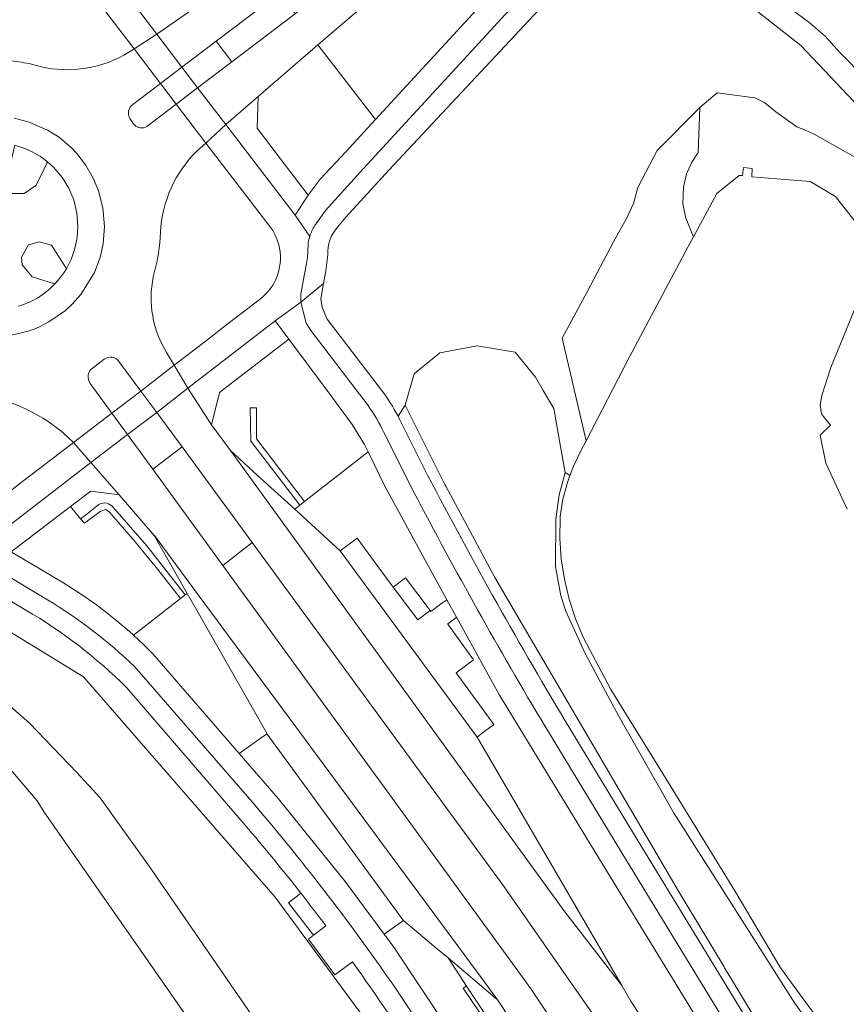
# Model space of a CAD drawing. Extents: x 147051 to 149075, y 463071 to 465537.
# Tile 209 of 229: x 147898 to 147977, y 464706 to 464800. Entities that reach past the tile are written whole.
import ezdxf

# ---------------------------------------------------------------- set-up
doc = ezdxf.new("R2010")
doc.units = 0
doc.header["$LTSCALE"] = 0.5
for name, color, linetype, lineweight in [('B-PV-GR-BEPLANTING_CULTUUR_HEESTERS-GV', 252, 'CONTINUOUS', 18), ('B-PV-OG-TERREIN_BEGROEID-GV', 252, 'CONTINUOUS', 18), ('B-PV-OG-WATER_MEER-GV', 252, 'CONTINUOUS', 18), ('B-PV-OG-WATER_SLOOT-GV', 252, 'CONTINUOUS', 18), ('B-PV-VH-GESLOTENVERHARDING_ASFALT-GV', 252, 'CONTINUOUS', 18), ('B-PV-VH-GESLOTENVERHARDING_BETON-GV', 252, 'CONTINUOUS', 18), ('B-PV-VH-OPENVERHARDING-GV', 252, 'CONTINUOUS', 18), ('B-PV-VH-OPENVERHARDING_TEGEL-GV', 252, 'CONTINUOUS', 18)]:
    doc.layers.add(name, color=color, linetype=linetype, lineweight=lineweight)

msp = doc.modelspace()

# ---------------------------------------------------------------- linework, layer by layer
at = {"layer": 'B-PV-GR-BEPLANTING_CULTUUR_HEESTERS-GV', "flags": 128}
for points in [[(147897.469, 464787.49), (147897.042, 464785.665), (147896.076, 464785.694), (147895.616, 464784.365), (147896.181, 464783.653), (147897.267, 464782.975), (147898.406, 464782.987), (147899.518, 464783.747), (147900.043, 464784.812), (147900.567, 464785.877), (147900.623, 464785.99), (147900.631, 464786.006), (147899.936, 464786.524), (147899.165, 464786.97), (147898.464, 464787.284), (147897.494, 464787.598)], [(147902.386, 464775.847), (147901.005, 464778.056), (147899.821, 464778.387), (147898.805, 464778.1), (147898.122, 464776.905), (147898.2, 464776.179), (147899.161, 464775.019), (147901.286, 464774.372), (147901.324, 464774.36), (147901.334, 464774.357), (147901.632, 464774.697), (147901.902, 464775.039), (147902.176, 464775.417), (147902.418, 464775.795)]]:
    msp.add_lwpolyline(points, close=True, dxfattribs=at)
for points in [[(147897.81, 464772.213), (147898.105, 464772.288), (147899.017, 464772.671), (147899.653, 464773.007), (147900.317, 464773.459), (147900.87, 464773.905), (147901.332, 464774.355), (147901.334, 464774.357), (147901.324, 464774.36), (147901.286, 464774.372), (147899.161, 464775.019), (147898.2, 464776.179), (147898.122, 464776.905), (147898.805, 464778.1), (147899.821, 464778.387), (147901.005, 464778.056), (147902.386, 464775.847), (147902.418, 464775.795), (147902.872, 464776.688), (147903.233, 464777.731), (147903.464, 464778.793), (147903.525, 464779.854), (147903.431, 464781.126), (147903.129, 464782.398), (147902.656, 464783.486), (147902.055, 464784.482), (147901.185, 464785.502), (147900.631, 464786.006), (147900.623, 464785.99), (147900.567, 464785.877), (147900.043, 464784.812), (147899.518, 464783.747), (147898.406, 464782.987), (147897.267, 464782.975)], [(147976.25, 464699.696), (147971.967, 464705.581), (147960.376, 464723.881), (147955.194, 464732.999), (147953.655, 464735.846), (147951.925, 464739.048), (147950.081, 464743.111), (147949.605, 464744.563), (147949.102, 464747.366), (147949.148, 464751.896), (147949.471, 464754.224), (147950.02, 464756.327), (147949.587, 464758.83), (147948.961, 464762.443), (147947.942, 464764.185), (147947.195, 464765.446), (147945.253, 464767.831), (147941.633, 464768.449), (147938.057, 464767.786), (147935.628, 464765.755), (147934.758, 464762.765), (147938.276, 464755.713), (147938.558, 464755.187), (147938.638, 464755.027), (147940.233, 464752.067), (147943.321, 464746.318), (147960.854, 464716.347), (147965.194, 464709.133), (147965.252, 464709.034), (147966.044, 464707.721), (147976.501, 464690.369)]]:
    msp.add_lwpolyline(points, dxfattribs=at)
at = {"layer": 'B-PV-OG-TERREIN_BEGROEID-GV', "flags": 128}
for points in [[(147966.771, 464804.202), (147973.296, 464799.363), (147974.848, 464798.013), (147976.276, 464796.411), (147978.654, 464794.01), (147983.462, 464788.506), (147985.566, 464786.304), (147987.518, 464784.678), (147990.722, 464782.377), (147991.478, 464781.957), (147994.499, 464780.278), (147999.29, 464777.527), (147999.844, 464777.179), (148010.546, 464783.377), (148022.321, 464790.757), (148020.315, 464794.167), (148008.238, 464787.067), (148007.237, 464788.691), (147997.265, 464782.418), (147992.255, 464783.465), (147987.023, 464790.895), (147984.677, 464794.781), (147985.351, 464795.21), (147975.277, 464812.027)], [(147931.918, 464790.051), (147950.826, 464810.629)], [(147953.537, 464806.996), (147933.192, 464785.209)], [(147972.523, 464797.135), (147962.334, 464805.139)], [(147932.057, 464802.04), (147926.419, 464797.175)], [(147908.883, 464796.792), (147906.291, 464800.221)], [(147908.395, 464796.483), (147908.883, 464796.792)], [(147926.419, 464797.175), (147931.918, 464790.051)], [(147980.911, 464788.254), (147972.523, 464797.135)], [(147899.104, 464795.341), (147899.92, 464795.111)], [(147979.987, 464785.159), (147973.783, 464788.656), (147972.979, 464789.054), (147972.137, 464789.367), (147970.144, 464790.778), (147969.079, 464791.636), (147968.147, 464792.139), (147964.537, 464792.612), (147962.88, 464791.192), (147962.724, 464786.891), (147962.13, 464785.979), (147961.669, 464784.993), (147961.624, 464784.865), (147961.316, 464783.585), (147961.275, 464782), (147961.539, 464780.644), (147962.263, 464778.848), (147964.494, 464783.004), (147966.622, 464784.723), (147966.957, 464784.699), (147967.044, 464785.46), (147967.888, 464785.387), (147967.831, 464784.589), (147973.426, 464784.128), (147975.836, 464782.71), (147978.37, 464779.457)], [(147962.88, 464791.192), (147964.537, 464792.612)], [(147964.537, 464792.612), (147968.147, 464792.139)], [(147968.147, 464792.139), (147969.079, 464791.636)], [(147958.797, 464787.109), (147962.88, 464791.192)], [(147969.079, 464791.636), (147970.144, 464790.778)], [(147970.144, 464790.778), (147972.137, 464789.367)], [(147972.137, 464789.367), (147972.979, 464789.054)], [(147972.979, 464789.054), (147973.783, 464788.656)], [(147973.783, 464788.656), (147979.987, 464785.159)], [(147915.727, 464787.809), (147914.894, 464787.077)], [(147918.281, 464784.482), (147915.727, 464787.809)], [(147956.963, 464783.558), (147958.797, 464787.109)], [(147919.235, 464783.239), (147918.281, 464784.482)], [(147933.192, 464785.209), (147929.101, 464780.738)], [(147956.549, 464782.02), (147956.963, 464783.558)], [(147921.833, 464779.853), (147919.235, 464783.239)], [(147955.881, 464780.589), (147956.549, 464782.02)], [(147929.101, 464780.738), (147928.306, 464779.76)], [(147954.637, 464778.369), (147955.881, 464780.589)], [(147911.395, 464779.288), (147911.337, 464778.292)], [(147952.115, 464773.601), (147954.637, 464778.369)], [(147927.369, 464777.129), (147927.171, 464775.596)], [(147911.024, 464776.312), (147910.713, 464775.017)], [(147927.171, 464775.596), (147926.958, 464774.387)], [(147926.958, 464774.387), (147926.703, 464772.938)], [(147949.758, 464769.178), (147952.115, 464773.601)], [(147978.319, 464773.524), (147975.39, 464766.378), (147974.526, 464763.689), (147974.378, 464762.762), (147974.491, 464761.931), (147974.689, 464761.692), (147974.805, 464761.546), (147975.356, 464760.854), (147974.378, 464759.901), (147974.901, 464757.219), (147976.954, 464752.849)], [(147917.458, 464770.24), (147920.823, 464772.83)], [(147926.703, 464772.938), (147926.828, 464772.11)], [(147926.828, 464772.11), (147927.315, 464770.979)], [(147927.315, 464770.979), (147932.493, 464764.212)], [(147916.193, 464769.266), (147917.458, 464770.24)], [(147912.705, 464766.581), (147916.193, 464769.266)], [(147938.057, 464767.786), (147941.633, 464768.449)], [(147941.633, 464768.449), (147945.253, 464767.831)], [(147952.025, 464759.373), (147949.758, 464769.178)], [(147911.981, 464767.804), (147912.705, 464766.581)], [(147935.628, 464765.755), (147938.057, 464767.786)], [(147945.253, 464767.831), (147947.195, 464765.446)], [(147934.758, 464762.765), (147935.628, 464765.755)], [(147947.195, 464765.446), (147947.942, 464764.185)], [(147947.942, 464764.185), (147948.961, 464762.443)], [(147934.076, 464761.713), (147934.758, 464762.765)], [(147934.758, 464762.765), (147934.076, 464761.713)], [(147938.276, 464755.713), (147934.758, 464762.765)], [(147948.961, 464762.443), (147949.587, 464758.83)], [(147934.342, 464761.173), (147936.495, 464756.86)], [(147903.087, 464759.2), (147902.081, 464760.149)], [(147899.832, 464756.703), (147903.087, 464759.2)], [(147951.553, 464758.462), (147952.025, 464759.373)], [(147949.587, 464758.83), (147950.02, 464756.327)], [(147950.825, 464756.959), (147951.553, 464758.462)], [(147898.534, 464755.708), (147899.832, 464756.703)], [(147979.487, 464696.827), (147970.59, 464709.031), (147966.225, 464716.382), (147960.05, 464726.457), (147954.372, 464735.622), (147951.772, 464740.56), (147951.014, 464742.371), (147950.405, 464744.239), (147949.951, 464746.149), (147949.654, 464748.09), (147949.515, 464750.049), (147949.536, 464752.013), (147949.543, 464752.132), (147949.815, 464753.78), (147950.244, 464755.394), (147950.484, 464756.041), (147950.02, 464756.327), (147949.471, 464754.224), (147949.148, 464751.896), (147949.102, 464747.366), (147949.605, 464744.563), (147950.081, 464743.111), (147951.925, 464739.048), (147953.655, 464735.846), (147955.194, 464732.999), (147960.376, 464723.881), (147971.967, 464705.581), (147976.25, 464699.696)], [(147950.02, 464756.327), (147950.484, 464756.041)], [(147950.484, 464756.041), (147950.825, 464756.959)], [(147896.035, 464753.792), (147898.534, 464755.708)], [(147938.558, 464755.187), (147938.276, 464755.713)], [(147938.638, 464755.027), (147938.558, 464755.187)], [(147940.233, 464752.067), (147938.638, 464755.027)], [(147902.811, 464753.081), (147901.608, 464752.163)], [(147903.779, 464751.931), (147902.811, 464753.081)], [(147905.652, 464752.623), (147904.138, 464751.504)], [(147906.183, 464752.819), (147905.652, 464752.623)], [(147906.538, 464752.564), (147906.183, 464752.819)], [(147908.999, 464749.709), (147906.538, 464752.564)], [(147901.608, 464752.163), (147897.152, 464748.764)], [(147904.138, 464751.504), (147903.779, 464751.931)], [(147943.321, 464746.318), (147940.233, 464752.067)], [(147898.54, 464743.207), (147891.796, 464747.2), (147888.438, 464749.189), (147886.844, 464750.214), (147876.387, 464742.474), (147876.308, 464742.415), (147877.062, 464740.987), (147885.652, 464746.272), (147888.926, 464746.08), (147904.051, 464736.826), (147906.193, 464734.362), (147910.206, 464729.742), (147922.346, 464715.767), (147932.244, 464702.344)], [(147911.146, 464747.09), (147908.999, 464749.709)], [(147897.152, 464748.764), (147902.088, 464745.838)], [(147913.313, 464744.3), (147911.146, 464747.09)], [(147932.244, 464702.344), (147922.346, 464715.767), (147910.206, 464729.742), (147906.193, 464734.362), (147904.051, 464736.826), (147888.926, 464746.08), (147885.652, 464746.272), (147877.062, 464740.987), (147881.061, 464741.282), (147882.947, 464740.743), (147887.538, 464739.431), (147892.913, 464736.576), (147896.262, 464734.734), (147898.916, 464732.408), (147903.424, 464727.679), (147905.653, 464725.278), (147910.388, 464718.648), (147921.438, 464702.585)], [(147960.854, 464716.347), (147943.321, 464746.318)], [(147908.834, 464740.795), (147913.313, 464744.3)], [(147971.14, 464690.208), (147953.657, 464718.848), (147953.671, 464718.853), (147943.776, 464735.08), (147939.648, 464742.513), (147939.598, 464742.474), (147938.823, 464741.877), (147938.833, 464741.863), (147941.276, 464738.439), (147939.627, 464737.201), (147943.226, 464732.276), (147941.993, 464731.343), (147941.626, 464731.065), (147954.767, 464708.488), (147955.43, 464707.349), (147956.306, 464705.844), (147961.401, 464698.073)], [(147919.478, 464722.668), (147908.182, 464735.789)], [(147950.026, 464732.633), (147956.02, 464722.759)], [(147956.02, 464722.759), (147975.368, 464691.026)], [(147929.725, 464709.595), (147928.058, 464708.347), (147925.533, 464711.782), (147925.994, 464712.136), (147923.611, 464715.237), (147924.807, 464716.154)], [(147965.194, 464709.133), (147960.854, 464716.347)], [(147965.252, 464709.034), (147965.194, 464709.133)], [(147966.044, 464707.721), (147965.252, 464709.034)], [(147976.501, 464690.369), (147966.044, 464707.721)]]:
    msp.add_lwpolyline(points, dxfattribs=at)
for points in [[(147916.712, 464797.549), (147918.208, 464795.571), (147924.28, 464800.197), (147924.273, 464800.205), (147922.7, 464802.103)], [(147920.619, 464789.228), (147921.928, 464787.505), (147922.822, 464786.328), (147925.492, 464782.815), (147926.658, 464784.374), (147929.1, 464786.984), (147931.918, 464790.051), (147926.419, 464797.175), (147920.715, 464792.254)], [(147961.539, 464780.644), (147961.275, 464782), (147961.316, 464783.585), (147961.624, 464784.865), (147961.669, 464784.993), (147962.13, 464785.979), (147962.724, 464786.891), (147962.88, 464791.192), (147958.797, 464787.109), (147956.963, 464783.558), (147956.549, 464782.02), (147955.881, 464780.589), (147954.637, 464778.369), (147952.115, 464773.601), (147949.758, 464769.178), (147952.025, 464759.373), (147956.142, 464767.32), (147961.727, 464777.85), (147962.263, 464778.848)], [(147924.211, 464752.835), (147924.688, 464753.208), (147920.031, 464759.349), (147919.961, 464762.52), (147920.556, 464762.52), (147920.556, 464759.545), (147925.156, 464753.576), (147925.607, 464753.929), (147931.22, 464758.325), (147930.887, 464759.009), (147929.689, 464760.939), (147927.116, 464764.438), (147923.645, 464769.087), (147920.213, 464766.434), (147918.999, 464765.496), (147917.047, 464763.987), (147916.273, 464760.902), (147918.076, 464758.428), (147920.645, 464756.086)], [(147925.156, 464753.576), (147920.556, 464759.545), (147920.556, 464762.52), (147919.961, 464762.52), (147920.031, 464759.349), (147924.688, 464753.208)], [(147913.481, 464758.782), (147910.672, 464756.652), (147917.356, 464747.466), (147920.154, 464749.658)], [(147932.847, 464754.981), (147931.22, 464758.325), (147925.607, 464753.929), (147925.156, 464753.576), (147924.688, 464753.208), (147924.211, 464752.835), (147928.567, 464748.864), (147930.168, 464750.067), (147932.989, 464746.234), (147933.612, 464745.387), (147934.802, 464746.284), (147937.155, 464743.161), (147937.216, 464743.08), (147938.257, 464743.859), (147938.664, 464744.131), (147938.676, 464744.139), (147938.728, 464744.174)], [(147913.951, 464744.799), (147910.809, 464750.325), (147907.45, 464754.21), (147904.749, 464754.559), (147902.811, 464753.081), (147903.779, 464751.931), (147904.359, 464752.374), (147905.534, 464753.272), (147905.724, 464753.365), (147905.927, 464753.419), (147906.04, 464753.43), (147906.267, 464753.413), (147906.452, 464753.359), (147906.765, 464753.16), (147906.837, 464753.084), (147910.087, 464749.325), (147913.772, 464744.659)], [(147913.772, 464744.659), (147910.087, 464749.325), (147906.837, 464753.084), (147906.765, 464753.16), (147906.452, 464753.359), (147906.267, 464753.413), (147906.04, 464753.43), (147905.927, 464753.419), (147905.724, 464753.365), (147905.534, 464753.272), (147904.359, 464752.374), (147903.779, 464751.931), (147904.138, 464751.504), (147905.652, 464752.623), (147906.183, 464752.819), (147906.538, 464752.564), (147908.999, 464749.709), (147911.146, 464747.09), (147913.313, 464744.3)], [(147973.908, 464671.697), (147967.417, 464682.003), (147959.373, 464694.438), (147953.33, 464703.638), (147944.215, 464716.761), (147920.154, 464749.658), (147917.356, 464747.466), (147946.797, 464707.004), (147958.403, 464689.545), (147963.195, 464682.085), (147970.692, 464670.22), (147978.727, 464656.987), (147981.707, 464658.794)], [(147913.772, 464744.659), (147913.313, 464744.3), (147908.834, 464740.795), (147909.772, 464739.923), (147910.685, 464739.025), (147918.923, 464729.496), (147921.241, 464731.153), (147921.575, 464731.392), (147916.754, 464739.871), (147914.906, 464743.12), (147913.951, 464744.799)], [(147892.888, 464734.396), (147891.735, 464734.281), (147892.451, 464733.423), (147892.737, 464733.08), (147899.619, 464724.969), (147900.305, 464723.889), (147911.677, 464707.578), (147921.38, 464693.556), (147931.815, 464676.676), (147936.294, 464669.568), (147940.532, 464672.334), (147939.181, 464674.462), (147933.367, 464683.745), (147927.754, 464692.402), (147921.438, 464702.585), (147910.388, 464718.648), (147905.653, 464725.278), (147903.424, 464727.679), (147898.916, 464732.408), (147896.262, 464734.734)], [(147937.689, 464710.955), (147934.608, 464713.56), (147932.757, 464712.239), (147933.668, 464711.011), (147941.486, 464699.247), (147949.771, 464685.584), (147969.896, 464652.543), (147970.283, 464651.829), (147973.305, 464653.666), (147970.459, 464658.854), (147964.04, 464668.974), (147961.323, 464673.502), (147958.527, 464677.991), (147953.841, 464685.631), (147947.344, 464696.42), (147944.075, 464701.5), (147940.305, 464707.082), (147940.626, 464707.291), (147938.85, 464709.974)], [(147943.345, 464706.172), (147938.85, 464709.974), (147940.626, 464707.291), (147949.738, 464693.531), (147958.835, 464678.545), (147966.953, 464665.314), (147973.799, 464653.984), (147975.677, 464655.136), (147973.092, 464659.944), (147965.083, 464672.943), (147957.056, 464685.574), (147943.565, 464705.986)], [(147940.305, 464707.082), (147944.075, 464701.5), (147947.344, 464696.42), (147953.841, 464685.631), (147958.527, 464677.991), (147961.323, 464673.502), (147964.04, 464668.974), (147970.459, 464658.854), (147973.305, 464653.666), (147974.698, 464651.128), (147976.683, 464647.509), (147978.502, 464644.195), (147978.935, 464644.424), (147973.799, 464653.984), (147966.953, 464665.314), (147958.835, 464678.545), (147949.738, 464693.531), (147940.626, 464707.291)]]:
    msp.add_lwpolyline(points, close=True, dxfattribs=at)
at = {"layer": 'B-PV-OG-TERREIN_BEGROEID-GV'}
for points in [[(147897.146, 464795.655, -0.028682), (147899.104, 464795.341)], [(147899.92, 464795.111, 0.197752), (147908.395, 464796.483)], [(147914.894, 464787.077, 0.184465), (147911.395, 464779.288)], [(147920.823, 464772.83, 0.419186), (147921.833, 464779.853)], [(147928.306, 464779.76, 0.206339), (147927.369, 464777.129)], [(147911.337, 464778.292, -0.02985), (147911.024, 464776.312)], [(147910.713, 464775.017, 0.191062), (147911.981, 464767.804)], [(147902.081, 464760.149, 0.140891), (147893.608, 464763.879)], [(147932.493, 464764.212, -0.044542), (147934.076, 464761.713)], [(147934.076, 464761.713, -0.007429), (147934.342, 464761.173)], [(147936.495, 464756.86, 0.015212), (147950.026, 464732.633)], [(147902.088, 464745.838, -0.046399), (147908.834, 464740.795)], [(147908.182, 464735.789, 0.063069), (147898.54, 464743.207)], [(147924.807, 464716.154, 0.010559), (147919.478, 464722.668)], [(147936.518, 464699.486, 0.015508), (147929.725, 464709.595)]]:
    msp.add_lwpolyline(points, format="xyb", dxfattribs=at)
at = {"layer": 'B-PV-OG-WATER_MEER-GV', "flags": 128}
for points in [[(147978.37, 464779.457), (147975.836, 464782.71), (147973.426, 464784.128), (147967.831, 464784.589), (147967.888, 464785.387), (147967.044, 464785.46), (147966.957, 464784.699), (147966.622, 464784.723), (147964.494, 464783.004), (147962.263, 464778.848), (147961.727, 464777.85), (147956.142, 464767.32), (147952.025, 464759.373), (147951.553, 464758.462), (147950.825, 464756.959), (147950.484, 464756.041), (147950.244, 464755.394), (147949.815, 464753.78), (147949.543, 464752.132), (147949.536, 464752.013), (147949.515, 464750.049), (147949.654, 464748.09), (147949.951, 464746.149), (147950.405, 464744.239), (147951.014, 464742.371), (147951.772, 464740.56), (147954.372, 464735.622), (147960.05, 464726.457), (147966.225, 464716.382), (147970.59, 464709.031), (147979.487, 464696.827)], [(147976.954, 464752.849), (147974.901, 464757.219), (147974.378, 464759.901), (147975.356, 464760.854), (147974.805, 464761.546), (147974.689, 464761.692), (147974.491, 464761.931), (147974.378, 464762.762), (147974.526, 464763.689), (147975.39, 464766.378), (147978.319, 464773.524)]]:
    msp.add_lwpolyline(points, dxfattribs=at)
at = {"layer": 'B-PV-OG-WATER_SLOOT-GV', "flags": 128}
msp.add_lwpolyline([(147921.38, 464693.556), (147911.677, 464707.578), (147900.305, 464723.889), (147899.619, 464724.969), (147892.737, 464733.08)], dxfattribs=at)
at = {"layer": 'B-PV-VH-GESLOTENVERHARDING_ASFALT-GV', "flags": 128}
for points in [[(148015.306, 464862.152), (148013.923, 464863.975), (148012.171, 464862.756), (148014.844, 464859.258), (148011.454, 464856.747), (148007.463, 464853.686), (147989.523, 464840.581), (147986.212, 464844.465), (147984.101, 464842.864), (147987.143, 464838.843), (147986.97, 464838.716), (147977.82, 464831.978), (147967.371, 464823.789), (147950.826, 464810.629), (147931.918, 464790.051), (147929.1, 464786.984), (147926.658, 464784.374), (147925.492, 464782.815), (147924.251, 464780.934), (147925.654, 464778.896)], [(147961.823, 464830.537), (147959.187, 464833.303), (147957.45, 464832.187), (147951.783, 464828.314), (147926.522, 464809.157), (147920.517, 464804.878), (147920.499, 464804.865), (147914.398, 464800.519), (147911.069, 464798.199), (147913.445, 464795.064), (147916.712, 464797.549), (147922.7, 464802.103), (147950.889, 464823.543), (147961.235, 464830.532)], [(147961.877, 464829.708), (147952.496, 464821.689), (147924.28, 464800.197), (147918.208, 464795.571), (147914.95, 464793.084), (147917.634, 464789.574), (147920.715, 464792.254), (147926.419, 464797.175), (147932.057, 464802.04), (147956.238, 464820.404), (147962.036, 464825.263), (147964.61, 464827.676), (147961.981, 464830.37)], [(147902.382, 464805.341), (147905.424, 464801.363), (147906.291, 464800.221), (147908.883, 464796.792), (147911.069, 464798.199), (147904.908, 464806.29), (147902.526, 464809.207), (147902.522, 464809.207), (147901.425, 464809.23), (147899.833, 464809.572), (147899.155, 464809.679)], [(147908.623, 464791.396), (147911.411, 464793.505), (147908.883, 464796.792), (147908.395, 464796.483)], [(147899.92, 464795.111), (147899.104, 464795.341)], [(147908.504, 464791.235), (147908.512, 464791.254), (147908.528, 464791.273)], [(147914.894, 464787.077), (147915.727, 464787.809), (147912.908, 464791.528), (147910.1, 464789.4)], [(147897.43, 464790.192), (147898.884, 464789.809), (147900.609, 464789.045), (147901.718, 464788.354), (147902.972, 464787.282), (147903.419, 464786.804), (147904.25, 464785.743), (147904.984, 464784.461), (147905.491, 464783.243), (147905.903, 464781.628), (147906.052, 464779.848), (147905.944, 464778.175), (147905.631, 464776.88), (147905.097, 464775.442), (147903.806, 464773.34), (147902.972, 464772.414), (147902.338, 464771.822), (147900.76, 464770.723), (147899.79, 464770.23), (147899.259, 464770.014), (147898.772, 464769.845), (147897.155, 464769.456)], [(147908.353, 464790.542), (147908.35, 464790.554), (147908.35, 464790.565)], [(147908.358, 464790.835), (147908.36, 464790.889), (147908.378, 464790.932)], [(147908.83, 464789.644), (147908.54, 464790.045)], [(147909.057, 464789.428), (147909.043, 464789.435), (147909.033, 464789.445)], [(147909.306, 464789.304), (147909.297, 464789.306), (147909.291, 464789.309)], [(147917.634, 464789.574), (147915.727, 464787.809)], [(147924.251, 464780.934), (147917.634, 464789.574)], [(147915.727, 464787.809), (147918.281, 464784.482)], [(147918.281, 464784.482), (147919.235, 464783.239)], [(147919.235, 464783.239), (147921.833, 464779.853)], [(147925.654, 464778.896), (147924.251, 464780.934)], [(147911.337, 464778.292), (147911.395, 464779.288)], [(147925.454, 464777.662), (147925.488, 464778.004)], [(147910.713, 464775.017), (147911.024, 464776.312)], [(147924.802, 464773.405), (147925.3, 464776.129)], [(147924.785, 464772.597), (147924.802, 464773.405)], [(147920.823, 464772.83), (147917.458, 464770.24)], [(147922.363, 464770.815), (147924.785, 464772.597)], [(147931.211, 464762.738), (147925.752, 464769.907), (147925.322, 464770.606), (147924.785, 464772.597), (147922.363, 464770.815), (147923.645, 464769.087), (147927.116, 464764.438), (147929.689, 464760.939), (147930.887, 464759.009), (147931.22, 464758.325), (147932.847, 464754.981), (147938.728, 464744.174), (147939.648, 464742.513), (147943.776, 464735.08), (147953.671, 464718.853), (147953.657, 464718.848), (147971.14, 464690.208), (147975.658, 464682.756), (147987.871, 464662.612), (147990.508, 464658.263)], [(147914.008, 464764.381), (147922.363, 464770.815)], [(147917.458, 464770.24), (147916.193, 464769.266)], [(147916.193, 464769.266), (147912.705, 464766.581)], [(147907.443, 464766.958), (147909.523, 464764.115), (147912.705, 464766.581), (147911.981, 464767.804)], [(147904.884, 464766.278), (147906.042, 464767.165)], [(147912.705, 464766.581), (147914.008, 464764.381)], [(147902.081, 464760.149), (147903.087, 464759.2), (147906.763, 464762.017), (147904.685, 464764.852)], [(147961.401, 464698.073), (147956.306, 464705.844), (147955.43, 464707.349), (147950.001, 464714.372), (147943.184, 464723.779), (147918.076, 464758.428), (147916.273, 464760.902), (147914.008, 464764.381), (147911.042, 464762.079), (147913.481, 464758.782), (147920.154, 464749.658), (147944.215, 464716.761), (147953.33, 464703.638)], [(147935.579, 464754.475), (147932.711, 464760.153)], [(147903.087, 464759.2), (147899.832, 464756.703)], [(147904.765, 464757.284), (147903.087, 464759.2)], [(147895.203, 464749.952), (147904.765, 464757.284)], [(147899.832, 464756.703), (147898.534, 464755.708)], [(147898.534, 464755.708), (147896.035, 464753.792)], [(147902.088, 464745.838), (147897.152, 464748.764), (147895.203, 464749.952), (147893.427, 464748.48), (147900.614, 464744.193)], [(147972.635, 464636.644), (147972.215, 464635.684), (147975.828, 464637.771), (147975.326, 464639.98), (147974.636, 464642.768), (147973.677, 464645.214), (147971.838, 464648.961), (147970.283, 464651.829), (147969.896, 464652.543), (147949.771, 464685.584), (147941.486, 464699.247), (147933.668, 464711.011), (147932.757, 464712.239), (147929.031, 464717.262), (147922.645, 464725.191), (147918.923, 464729.496), (147910.685, 464739.025), (147909.772, 464739.923), (147908.834, 464740.795)], [(147908.917, 464737.823), (147920.337, 464724.648)], [(147992.056, 464659.879), (147976.769, 464685.047), (147955.433, 464720.016), (147948.08, 464732.146)], [(147934.032, 464706.791), (147937.246, 464701.947), (147940.408, 464696.946), (147954.095, 464674.376), (147957.691, 464668.554), (147966.889, 464653.366), (147968.418, 464650.772), (147972.244, 464642.631), (147972.581, 464641.663)]]:
    msp.add_lwpolyline(points, dxfattribs=at)
for points in [[(147911.069, 464798.199), (147908.883, 464796.792), (147911.411, 464793.505), (147913.445, 464795.064)], [(147913.445, 464795.064), (147911.411, 464793.505), (147912.908, 464791.528), (147914.95, 464793.084)], [(147914.95, 464793.084), (147912.908, 464791.528), (147915.727, 464787.809), (147917.634, 464789.574)], [(147914.008, 464764.381), (147912.705, 464766.581), (147909.523, 464764.115), (147911.042, 464762.079)], [(147911.042, 464762.079), (147909.523, 464764.115), (147906.763, 464762.017), (147908.261, 464759.965)], [(147903.087, 464759.2), (147904.765, 464757.284), (147908.261, 464759.965), (147906.763, 464762.017)], [(147914.547, 464745.267), (147942.1, 464707.968), (147943.565, 464705.986), (147957.056, 464685.574), (147965.083, 464672.943), (147973.092, 464659.944), (147975.677, 464655.136), (147980.792, 464645.624), (147982.648, 464641.998), (147986.461, 464644.242), (147984.322, 464647.773), (147978.727, 464656.987), (147970.692, 464670.22), (147963.195, 464682.085), (147958.403, 464689.545), (147946.797, 464707.004), (147917.356, 464747.466), (147910.672, 464756.652), (147908.261, 464759.965), (147904.765, 464757.284), (147907.45, 464754.21), (147910.809, 464750.325), (147910.823, 464750.309)]]:
    msp.add_lwpolyline(points, close=True, dxfattribs=at)
at = {"layer": 'B-PV-VH-GESLOTENVERHARDING_ASFALT-GV'}
for points in [[(147899.104, 464795.341, 0.028682), (147897.146, 464795.655)], [(147908.395, 464796.483, -0.197752), (147899.92, 464795.111)], [(147908.378, 464790.932, -0.072433), (147908.504, 464791.235)], [(147908.528, 464791.273, -0.027077), (147908.623, 464791.396)], [(147908.35, 464790.565, -0.059207), (147908.358, 464790.835)], [(147908.54, 464790.045, -0.122768), (147908.353, 464790.542)], [(147909.033, 464789.445, -0.07462), (147908.83, 464789.644)], [(147909.291, 464789.309, -0.064745), (147909.057, 464789.428)], [(147909.977, 464789.321, -0.174368), (147909.306, 464789.304)], [(147910.1, 464789.4, -0.039869), (147909.977, 464789.321)], [(147911.395, 464779.288, -0.184465), (147914.894, 464787.077)], [(147921.833, 464779.853, -0.419186), (147920.823, 464772.83)], [(147925.654, 464778.896, -0.070622), (147926.139, 464779.928)], [(147925.488, 464778.004, -0.056194), (147925.654, 464778.896)], [(147911.024, 464776.312, 0.02985), (147911.337, 464778.292)], [(147925.3, 464776.129, 0.07046), (147925.454, 464777.662)], [(147911.981, 464767.804, -0.191062), (147910.713, 464775.017)], [(147906.042, 464767.165, -0.414617), (147907.443, 464766.958)], [(147904.685, 464764.852, -0.399075), (147904.884, 464766.278)], [(147893.608, 464763.879, -0.140891), (147902.081, 464760.149)], [(147932.711, 464760.153, 0.055612), (147931.211, 464762.738)], [(147948.08, 464732.146, -0.014013), (147935.579, 464754.475)], [(147908.834, 464740.795, 0.046399), (147902.088, 464745.838)], [(147900.614, 464744.193, -0.053228), (147908.917, 464737.823)], [(147920.337, 464724.648, -0.026619), (147934.032, 464706.791)]]:
    msp.add_lwpolyline(points, format="xyb", dxfattribs=at)
at = {"layer": 'B-PV-VH-GESLOTENVERHARDING_BETON-GV', "flags": 128}
for points in [[(147910.1, 464789.4), (147912.908, 464791.528), (147911.411, 464793.505), (147908.623, 464791.396)], [(147908.528, 464791.273), (147908.512, 464791.254), (147908.504, 464791.235)], [(147897.155, 464769.456), (147898.772, 464769.845), (147899.259, 464770.014), (147899.79, 464770.23), (147900.76, 464770.723), (147902.338, 464771.822), (147902.972, 464772.414), (147903.806, 464773.34), (147905.097, 464775.442), (147905.631, 464776.88), (147905.944, 464778.175), (147906.052, 464779.848), (147905.903, 464781.628), (147905.491, 464783.243), (147904.984, 464784.461), (147904.25, 464785.743), (147903.419, 464786.804), (147902.972, 464787.282), (147901.718, 464788.354), (147900.609, 464789.045), (147898.884, 464789.809), (147897.43, 464790.192)], [(147908.35, 464790.565), (147908.35, 464790.554), (147908.353, 464790.542)], [(147908.378, 464790.932), (147908.36, 464790.889), (147908.358, 464790.835)], [(147908.54, 464790.045), (147908.83, 464789.644)], [(147909.033, 464789.445), (147909.043, 464789.435), (147909.057, 464789.428)], [(147909.291, 464789.309), (147909.297, 464789.306), (147909.306, 464789.304)], [(147897.494, 464787.598), (147898.464, 464787.284), (147899.165, 464786.97), (147899.936, 464786.524), (147900.631, 464786.006), (147901.185, 464785.502), (147902.055, 464784.482), (147902.656, 464783.486), (147903.129, 464782.398), (147903.431, 464781.126), (147903.525, 464779.854), (147903.464, 464778.793), (147903.233, 464777.731), (147902.872, 464776.688), (147902.418, 464775.795), (147902.176, 464775.417), (147901.902, 464775.039), (147901.632, 464774.697), (147901.334, 464774.357), (147901.332, 464774.355), (147900.87, 464773.905), (147900.317, 464773.459), (147899.653, 464773.007), (147899.017, 464772.671), (147898.105, 464772.288), (147897.81, 464772.213)], [(147906.042, 464767.165), (147904.884, 464766.278)], [(147909.523, 464764.115), (147907.443, 464766.958)], [(147904.685, 464764.852), (147906.763, 464762.017)], [(147906.763, 464762.017), (147909.523, 464764.115)], [(147924.807, 464716.154), (147923.611, 464715.237), (147925.994, 464712.136), (147927.184, 464713.055)]]:
    msp.add_lwpolyline(points, dxfattribs=at)
at = {"layer": 'B-PV-VH-GESLOTENVERHARDING_BETON-GV'}
for points in [[(147908.504, 464791.235, 0.072433), (147908.378, 464790.932)], [(147908.623, 464791.396, 0.027077), (147908.528, 464791.273)], [(147908.358, 464790.835, 0.059207), (147908.35, 464790.565)], [(147908.353, 464790.542, 0.122768), (147908.54, 464790.045)], [(147908.83, 464789.644, 0.07462), (147909.033, 464789.445)], [(147909.057, 464789.428, 0.064745), (147909.291, 464789.309)], [(147909.306, 464789.304, 0.174368), (147909.977, 464789.321)], [(147909.977, 464789.321, 0.039869), (147910.1, 464789.4)], [(147907.443, 464766.958, 0.414617), (147906.042, 464767.165)], [(147904.884, 464766.278, 0.399075), (147904.685, 464764.852)], [(147927.184, 464713.055, 0.004762), (147924.807, 464716.154)]]:
    msp.add_lwpolyline(points, format="xyb", dxfattribs=at)
at = {"layer": 'B-PV-VH-GESLOTENVERHARDING_BETON-GV', "flags": 128}
msp.add_lwpolyline([(147933.609, 464745.385), (147935.955, 464742.271), (147937.155, 464743.161), (147934.802, 464746.284), (147933.612, 464745.387)], close=True, dxfattribs=at)
at = {"layer": 'B-PV-VH-OPENVERHARDING-GV', "flags": 128}
for points in [[(147950.001, 464714.372), (147955.43, 464707.349), (147954.767, 464708.488), (147941.626, 464731.065), (147928.567, 464748.864), (147924.211, 464752.835), (147920.645, 464756.086), (147918.076, 464758.428), (147943.184, 464723.779)], [(147910.809, 464750.325), (147913.951, 464744.799), (147914.906, 464743.12), (147916.754, 464739.871), (147921.575, 464731.392), (147921.59, 464731.365), (147934.541, 464713.617), (147934.608, 464713.56), (147937.689, 464710.955), (147938.85, 464709.974), (147943.345, 464706.172), (147943.565, 464705.986), (147942.1, 464707.968), (147914.547, 464745.267), (147910.823, 464750.309)], [(147921.59, 464731.365), (147921.575, 464731.392), (147921.241, 464731.153), (147918.923, 464729.496), (147922.645, 464725.191), (147929.031, 464717.262), (147932.757, 464712.239), (147934.608, 464713.56), (147934.541, 464713.617)]]:
    msp.add_lwpolyline(points, close=True, dxfattribs=at)
at = {"layer": 'B-PV-VH-OPENVERHARDING_TEGEL-GV', "flags": 128}
for points in [[(147952.757, 464809.332), (147930.777, 464785.386)], [(147933.192, 464785.209), (147953.537, 464806.996)], [(147962.334, 464805.139), (147972.523, 464797.135), (147980.911, 464788.254)], [(147978.654, 464794.01), (147976.276, 464796.411), (147974.848, 464798.013), (147973.296, 464799.363), (147966.771, 464804.202)], [(147930.777, 464785.386), (147927.142, 464781.372)], [(147929.101, 464780.738), (147933.192, 464785.209)], [(147927.142, 464781.372), (147926.139, 464779.928)], [(147928.306, 464779.76), (147929.101, 464780.738)], [(147925.488, 464778.004), (147925.454, 464777.662)], [(147927.171, 464775.596), (147927.369, 464777.129)], [(147925.3, 464776.129), (147924.802, 464773.405)], [(147926.958, 464774.387), (147927.171, 464775.596)], [(147924.785, 464772.597), (147926.958, 464774.387)], [(147926.958, 464774.387), (147924.785, 464772.597)], [(147926.703, 464772.938), (147926.958, 464774.387)], [(147924.802, 464773.405), (147924.785, 464772.597)], [(147924.785, 464772.597), (147925.322, 464770.606)], [(147926.828, 464772.11), (147926.703, 464772.938)], [(147927.315, 464770.979), (147926.828, 464772.11)], [(147925.322, 464770.606), (147925.752, 464769.907)], [(147932.493, 464764.212), (147927.315, 464770.979)], [(147925.752, 464769.907), (147931.211, 464762.738)], [(147936.495, 464756.86), (147934.342, 464761.173)], [(147932.711, 464760.153), (147935.579, 464754.475)], [(147900.614, 464744.193), (147893.427, 464748.48), (147891.796, 464747.2), (147898.54, 464743.207)], [(147920.337, 464724.648), (147908.917, 464737.823)], [(147908.182, 464735.789), (147919.478, 464722.668)], [(147948.08, 464732.146), (147955.433, 464720.016)], [(147956.02, 464722.759), (147950.026, 464732.633)], [(147975.368, 464691.026), (147956.02, 464722.759)], [(147955.433, 464720.016), (147976.769, 464685.047)], [(147927.184, 464713.055), (147925.994, 464712.136), (147925.533, 464711.782), (147928.058, 464708.347), (147929.725, 464709.595)], [(147972.581, 464641.663), (147972.244, 464642.631), (147968.418, 464650.772), (147966.889, 464653.366), (147957.691, 464668.554), (147954.095, 464674.376), (147940.408, 464696.946), (147937.246, 464701.947), (147934.032, 464706.791)]]:
    msp.add_lwpolyline(points, dxfattribs=at)
for points in [[(147910.156, 464802.941), (147909.233, 464804.146), (147906.588, 464807.598), (147904.908, 464806.29), (147911.069, 464798.199), (147914.398, 464800.519), (147911.51, 464801.174)], [(147914.95, 464793.084), (147918.208, 464795.571), (147916.712, 464797.549), (147913.445, 464795.064)], [(147920.715, 464792.254), (147917.634, 464789.574), (147924.251, 464780.934), (147925.492, 464782.815), (147922.822, 464786.328), (147921.928, 464787.505), (147920.619, 464789.228)], [(147916.273, 464760.902), (147917.047, 464763.987), (147918.999, 464765.496), (147920.213, 464766.434), (147923.645, 464769.087), (147922.363, 464770.815), (147914.008, 464764.381)], [(147910.672, 464756.652), (147913.481, 464758.782), (147911.042, 464762.079), (147908.261, 464759.965)], [(147897.152, 464748.764), (147901.608, 464752.163), (147902.811, 464753.081), (147904.749, 464754.559), (147907.45, 464754.21), (147904.765, 464757.284), (147895.203, 464749.952)], [(147938.676, 464744.139), (147938.664, 464744.131), (147938.257, 464743.859), (147937.216, 464743.08), (147937.155, 464743.161), (147935.955, 464742.271), (147933.609, 464745.385), (147933.612, 464745.387), (147932.989, 464746.234), (147930.168, 464750.067), (147928.567, 464748.864), (147941.626, 464731.065), (147941.993, 464731.343), (147943.226, 464732.276), (147939.627, 464737.201), (147941.276, 464738.439), (147938.833, 464741.863), (147938.823, 464741.877), (147939.598, 464742.474), (147939.648, 464742.513), (147938.728, 464744.174)]]:
    msp.add_lwpolyline(points, close=True, dxfattribs=at)
at = {"layer": 'B-PV-VH-OPENVERHARDING_TEGEL-GV'}
for points in [[(147926.139, 464779.928, 0.070622), (147925.654, 464778.896)], [(147927.369, 464777.129, -0.206339), (147928.306, 464779.76)], [(147925.654, 464778.896, 0.056194), (147925.488, 464778.004)], [(147925.454, 464777.662, -0.07046), (147925.3, 464776.129)], [(147934.076, 464761.713, 0.044542), (147932.493, 464764.212)], [(147931.211, 464762.738, -0.055612), (147932.711, 464760.153)], [(147934.342, 464761.173, 0.007429), (147934.076, 464761.713)], [(147950.026, 464732.633, -0.015212), (147936.495, 464756.86)], [(147935.579, 464754.475, 0.014013), (147948.08, 464732.146)], [(147908.917, 464737.823, 0.053228), (147900.614, 464744.193)], [(147898.54, 464743.207, -0.063069), (147908.182, 464735.789)], [(147934.032, 464706.791, 0.026619), (147920.337, 464724.648)], [(147919.478, 464722.668, -0.010559), (147924.807, 464716.154)], [(147924.807, 464716.154, -0.004762), (147927.184, 464713.055)], [(147929.725, 464709.595, -0.015508), (147936.518, 464699.486)]]:
    msp.add_lwpolyline(points, format="xyb", dxfattribs=at)

doc.saveas('drawing.dxf')
